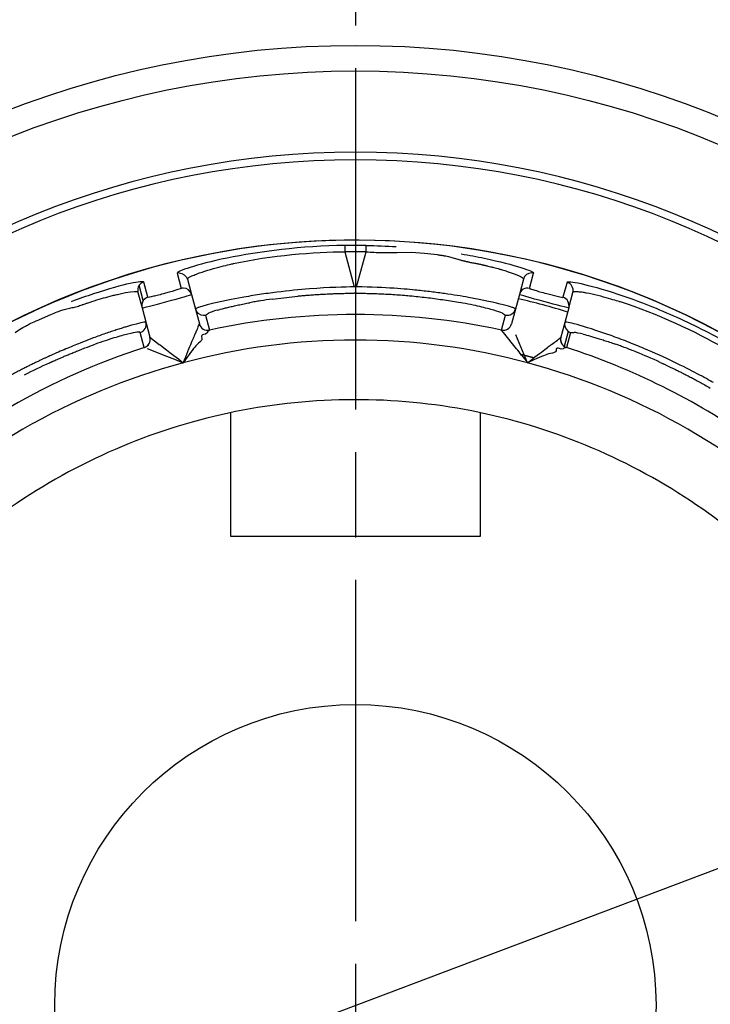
# Model space of a CAD drawing. Extents: x 0 to 283, y 0 to 196.
# Tile 24 of 30: x 228 to 232, y 115 to 121. Entities that reach past the tile are written whole.
import ezdxf

# ---------------------------------------------------------------- set-up
doc = ezdxf.new("R2010")
doc.units = 0
doc.linetypes.add('CENTER', pattern=[12, 8, -1, 2, -1])
doc.layers.get('0').update_dxf_attribs({"linetype": 'CONTINUOUS'})
doc.layers.get('DEFPOINTS').update_dxf_attribs({"linetype": 'CONTINUOUS'})
for name, color, linetype in [('CTR', 7, 'CENTER'), ('DIM', 7, 'CONTINUOUS'), ('TANGENT EDGES', 7, 'CONTINUOUS'), ('VISIBLE', 255, 'CONTINUOUS')]:
    doc.layers.add(name, color=color, linetype=linetype)
doc.styles.add('SANSSERIF', font='sanss___.ttf')
doc.dimstyles.new('ISO-25$3', dxfattribs={"dimtxt": 2.5, "dimasz": 2.5, "dimexe": 1.25, "dimexo": 1, "dimgap": 0.6, "dimtad": 1, "dimtih": 1, "dimtoh": 1, "dimdec": 1, "dimzin": 9, "dimdsep": 46, "dimtxsty": 'SANSSERIF', "dimcen": 0.75, "dimadec": 1, "dimazin": 0, "dimtfac": 1, "dimtdec": 1, "dimtofl": 0, "dimtmove": 0, "dimatfit": 3, "dimfxl": 1, "dimarcsym": 0})

# ---------------------------------------------------------------- blocks, each defined once
blk = doc.blocks.new('*D16')
at = {"layer": 'DEFPOINTS', "color": 0, "transparency": 16777216}
for p in [(235.1536, 117.099), (224.6281, 113.1271)]:
    blk.add_point(p, dxfattribs=at)
at = {"layer": 'DIM', "color": 0, "lineweight": -2, "transparency": 16777216}
for p, q in [((247.7634, 121.8576), (239.8316, 118.8643)), ((267.1527, 121.8576), (247.7634, 121.8576)), ((224.6281, 113.1271), (235.1536, 117.099)), ((219.9501, 111.3618), (215.2721, 109.5965))]:
    blk.add_line(p, q, dxfattribs=at)
at = {"layer": 'DIM', "color": 0, "transparency": 16777216}
for points in [[(239.5373, 119.644), (240.1258, 118.0847), (235.1536, 117.099)], [(219.6558, 112.1414), (220.2443, 110.5821), (224.6281, 113.1271)]]:
    blk.add_solid(points, dxfattribs=at)
at = {"layer": 'DIM', "color": 0, "transparency": 16777216, "insert": (258.0581, 125.6707), "char_height": 5, "attachment_point": 5, "style": 'SANSSERIF'}
blk.add_mtext('∅22.5', dxfattribs=at)

msp = doc.modelspace()

# ---------------------------------------------------------------- linework, layer by layer
msp.add_circle((229.8908, 115.1131), 1.7627)
at = {"layer": 'CTR', "ltscale": 0.25}
msp.add_line((229.8915, 126.6053), (229.8915, 103.6189), dxfattribs=at)
at = {"layer": 'TANGENT EDGES'}
for p, q in [((229.8909, 120.1119), (229.8909, 120.0674)), ((229.8292, 119.5656), (229.8286, 119.5285)), ((229.8286, 119.5285), (229.8838, 119.3227)), ((229.8979, 119.3227), (229.9531, 119.5285)), ((228.8459, 119.4037), (228.8694, 119.3139)), ((230.9123, 119.3139), (230.9358, 119.4037)), ((228.6473, 119.2424), (228.6233, 119.332)), ((228.6745, 119.2617), (228.6499, 119.3512)), ((229.8979, 119.3227), (229.8838, 119.3227)), ((231.1318, 119.3512), (231.1073, 119.2617)), ((229.0113, 119.1579), (229.0291, 119.1692)), ((229.0113, 119.1579), (229.0349, 119.0698)), ((230.7468, 119.0698), (230.7704, 119.1579)), ((230.7533, 119.169), (230.7704, 119.1579)), ((228.976, 119.1054), (228.976, 119.1057)), ((228.6862, 119.028), (228.6864, 119.0278)), ((229.0348, 119.0695), (229.0349, 119.0698)), ((231.1387, 119.0623), (231.1151, 118.9742)), ((231.1521, 119.0556), (231.1285, 118.9675)), ((231.1521, 119.0556), (231.1732, 119.0565))]:
    msp.add_line(p, q, dxfattribs=at)
for centre, radius, start, end in [((229.8909, 115.1119), 4.9555, 90, 176.23961), ((229.8909, 115.1119), 4.9555, 3.76039, 90), ((229.8909, 115.1119), 4.4848, 0, 145), ((230.9243, 119.355), 0.05, 90.03877, 164.94491), ((228.6643, 119.3033), 0.05, 145.0125, 194.94778), ((228.6883, 119.2137), 0.05, 106.0252, 145.00001), ((228.8819, 119.2612), 0.0542, 90.47015, 103.34421), ((228.8814, 119.2655), 0.05, 14.99997, 89.9999), ((229.8909, 115.1119), 4.1737, 89.90443, 90.09557), ((230.9003, 119.2655), 0.05, 76.025, 165), ((231.0935, 119.2137), 0.05, 345, 73.97476), ((228.6883, 119.2137), 0.05, 145.00001, 195), ((229.0007, 119.2067), 0.05, 195.01573, 269.96234), ((229.8909, 115.1119), 4.0491, 77.79493, 102.20506), ((230.781, 119.2067), 0.05, 257.7665, 344.99892), ((229.0243, 119.1186), 0.05, 195, 282.20352), ((229.0243, 119.1184), 0.05, 195, 282.18706), ((230.7574, 119.1186), 0.05, 257.76609, 344.99994), ((231.1674, 119.1032), 0.05, 165.01232, 234.97135), ((228.6379, 119.0151), 0.05, 287.78633, 15), ((228.6381, 119.0149), 0.05, 287.79493, 15), ((231.1436, 119.0149), 0.05, 165, 252.18706), ((231.1438, 119.0151), 0.05, 165, 235), ((229.8909, 115.1119), 3.8992, 90, 105), ((229.8909, 115.1119), 3.8992, 75, 90), ((231.1438, 119.0151), 0.05, 235, 252.21361), ((229.8909, 115.1119), 4.0491, 55, 72.20506), ((229.8909, 115.1119), 3.8992, 105, 135), ((229.8909, 115.1119), 3.8992, 45, 75)]:
    msp.add_arc(centre, radius, start, end, dxfattribs=at)
for centre, major_axis, ratio, start_param, end_param in [((229.952, 119.5156), (0.0011, 0.05), 0.015547, -1.308973, -0.033514), ((229.8909, 115.4582), (-4.2143, 0), 0.965926, -1.585559, -1.556034), ((229.912, 119.2022), (-0.8748, -0.0562), 0.11442, -0.808772, -0.758321), ((229.8248, 119.2406), (0.9381, -0.0907), 0.085481, 0.567883, 0.766747), ((231.9543, 118.6435), (-0.7858, 0.3889), 0.114498, -0.808968, -0.758541)]:
    msp.add_ellipse(centre, major_axis=major_axis, ratio=ratio, start_param=start_param, end_param=end_param, dxfattribs=at)
for points, knots in [([(229.8292, 119.5656), (229.5773, 119.5621), (229.3231, 119.5302), (228.9537, 119.453), (228.8446, 119.4139), (228.8459, 119.4037)], [-1, -1, -1, -1, -0.5, -0.5, 0, 0, 0, 0]), ([(228.9057, 119.368), (228.9055, 119.3688), (228.9054, 119.3701), (228.9085, 119.3735), (228.91, 119.3749), (228.9138, 119.3774), (228.9153, 119.3784), (228.9188, 119.3804), (228.9219, 119.3821), (228.9289, 119.3856), (228.9359, 119.3888), (228.949, 119.3942), (228.9561, 119.397), (228.9643, 119.4001), (228.97, 119.4022), (228.9709, 119.4026), (229.0176, 119.4191), (229.0667, 119.4327), (229.1233, 119.4472), (229.1395, 119.451), (229.1579, 119.4553), (229.1631, 119.4565), (229.1692, 119.4578), (229.1709, 119.4582), (229.1739, 119.4589), (229.1693, 119.4579), (229.3928, 119.5077), (229.655, 119.5287), (229.8286, 119.5285)], [0, 0, 0, 0, 0.0625, 0.0625, 0.09375, 0.09375, 0.109375, 0.109375, 0.125, 0.125, 0.1875, 0.1875, 0.21875, 0.234375, 0.234375, 0.25, 0.25, 0.375, 0.375, 0.4375, 0.4375, 0.46875, 0.46875, 0.484375, 0.484375, 0.5, 0.5, 1, 1, 1, 1]), ([(230.4982, 119.4831), (230.5009, 119.4823), (230.5037, 119.4815), (230.5066, 119.4807), (230.5095, 119.4799), (230.5124, 119.4791), (230.5155, 119.4783), (230.5185, 119.4775), (230.5216, 119.4767), (230.5248, 119.4759), (230.5263, 119.4755), (230.5279, 119.4751), (230.5296, 119.4747), (230.5312, 119.4743), (230.5328, 119.4739), (230.5345, 119.4736), (230.5361, 119.4732), (230.5378, 119.4728), (230.5395, 119.4724), (230.5411, 119.472), (230.5428, 119.4717), (230.5445, 119.4713), (230.5463, 119.4709), (230.548, 119.4705), (230.5497, 119.4702), (230.5515, 119.4698), (230.5532, 119.4694), (230.555, 119.4691), (230.5586, 119.4683), (230.5627, 119.4675), (230.5665, 119.4667), (230.5704, 119.4659), (230.5742, 119.4652), (230.5779, 119.4644), (230.5816, 119.4637), (230.5852, 119.4629), (230.5887, 119.4622), (230.5923, 119.4615), (230.5958, 119.4608), (230.5992, 119.4601), (230.606, 119.4587), (230.6125, 119.4573), (230.6188, 119.456), (230.6219, 119.4554), (230.6249, 119.4547), (230.6279, 119.4541), (230.6294, 119.4538), (230.6309, 119.4534), (230.6324, 119.4531), (230.6338, 119.4528), (230.6353, 119.4525), (230.6367, 119.4522), (230.6381, 119.4519), (230.6395, 119.4516), (230.6409, 119.4513), (230.6416, 119.4511), (230.6423, 119.451), (230.643, 119.4508), (230.6437, 119.4507), (230.6443, 119.4505), (230.645, 119.4504), (230.6464, 119.4501), (230.6477, 119.4498), (230.6491, 119.4495), (230.6504, 119.4492), (230.6517, 119.4489), (230.653, 119.4486), (230.6556, 119.448), (230.6581, 119.4474), (230.6606, 119.4469), (230.663, 119.4463), (230.6654, 119.4457), (230.6678, 119.4452), (230.6725, 119.444), (230.6784, 119.4425), (230.6843, 119.4411), (230.6902, 119.4396), (230.696, 119.4381), (230.7018, 119.4365), (230.7075, 119.435), (230.7132, 119.4335), (230.7187, 119.432), (230.7243, 119.4305), (230.7298, 119.4289), (230.7352, 119.4274), (230.7379, 119.4266), (230.7406, 119.4259), (230.7432, 119.4251), (230.7459, 119.4243), (230.7485, 119.4236), (230.7511, 119.4228), (230.7563, 119.4213), (230.7613, 119.4197), (230.7663, 119.4182), (230.7713, 119.4167), (230.7758, 119.4152), (230.7799, 119.4139), (230.784, 119.4126), (230.788, 119.4112), (230.7921, 119.4099), (230.7961, 119.4085), (230.8001, 119.4071), (230.804, 119.4057), (230.8119, 119.4029), (230.8195, 119.4), (230.8267, 119.3972), (230.8303, 119.3958), (230.8338, 119.3944), (230.8372, 119.393), (230.8405, 119.3916), (230.8438, 119.3902), (230.8468, 119.3888), (230.8529, 119.3861), (230.8583, 119.3834), (230.8628, 119.3809), (230.8717, 119.3759), (230.8769, 119.3714), (230.876, 119.368)], [0.4375, 0.4375, 0.4375, 0.4375, 0.4475446, 0.4475446, 0.4475446, 0.4575893, 0.4575893, 0.4575893, 0.4676339, 0.4676339, 0.4676339, 0.4726562, 0.4726562, 0.4726562, 0.4776786, 0.4776786, 0.4776786, 0.4827009, 0.4827009, 0.4827009, 0.4877232, 0.4877232, 0.4877232, 0.4927455, 0.4927455, 0.4927455, 0.4977679, 0.4977679, 0.4977679, 0.5078125, 0.5078125, 0.5078125, 0.5178571, 0.5178571, 0.5178571, 0.5279018, 0.5279018, 0.5279018, 0.5379464, 0.5379464, 0.5379464, 0.5580357, 0.5580357, 0.5580357, 0.5680804, 0.5680804, 0.5680804, 0.5731027, 0.5731027, 0.5731027, 0.578125, 0.578125, 0.578125, 0.5831473, 0.5831473, 0.5831473, 0.5856585, 0.5856585, 0.5856585, 0.5881696, 0.5881696, 0.5881696, 0.593192, 0.593192, 0.593192, 0.5982143, 0.5982143, 0.5982143, 0.6082589, 0.6082589, 0.6082589, 0.6183036, 0.6183036, 0.6183036, 0.6383929, 0.6383929, 0.6383929, 0.6584821, 0.6584821, 0.6584821, 0.6785714, 0.6785714, 0.6785714, 0.6986607, 0.6986607, 0.6986607, 0.7087054, 0.7087054, 0.7087054, 0.71875, 0.71875, 0.71875, 0.7388393, 0.7388393, 0.7388393, 0.7589286, 0.7589286, 0.7589286, 0.7790179, 0.7790179, 0.7790179, 0.7991071, 0.7991071, 0.7991071, 0.8392857, 0.8392857, 0.8392857, 0.859375, 0.859375, 0.859375, 0.8794643, 0.8794643, 0.8794643, 0.9196429, 0.9196429, 0.9196429, 0.9999907, 0.9999907, 0.9999907, 0.9999907]), ([(229.8838, 119.3227), (229.8288, 119.3223), (229.7382, 119.3201), (229.5625, 119.3063), (229.4976, 119.3), (229.3963, 119.2874), (229.3619, 119.2828), (229.3107, 119.2751), (229.2937, 119.2724), (229.2599, 119.2668), (229.2381, 119.263), (229.0463, 119.2282), (228.9511, 119.1986), (228.9524, 119.1938)], [0, 0, 0, 0, 0.25, 0.25, 0.375, 0.375, 0.4375, 0.4375, 0.46875, 0.46875, 0.5, 0.5, 1, 1, 1, 1]), ([(230.8293, 119.1938), (230.8294, 119.1942), (230.8293, 119.1947), (230.8261, 119.1966), (230.8244, 119.1974), (230.8205, 119.1989), (230.819, 119.1995), (230.8154, 119.2008), (230.8122, 119.2019), (230.7999, 119.2059), (230.7802, 119.2117), (230.711, 119.2297), (230.6402, 119.2456), (230.512, 119.2686), (230.4647, 119.2762), (230.3885, 119.2869), (230.3491, 119.2921), (230.3079, 119.2969), (230.2801, 119.3001), (230.2598, 119.3022), (230.1879, 119.3096), (230.0723, 119.3211), (229.8979, 119.3227)], [0, 0, 0, 0, 0.0625, 0.0625, 0.09375, 0.09375, 0.109375, 0.109375, 0.125, 0.125, 0.25, 0.25, 0.5, 0.5, 0.625, 0.625, 0.6875, 0.71875, 0.71875, 0.75, 0.75, 1, 1, 1, 1]), ([(228.2307, 119.2012), (228.2397, 119.2033), (228.2492, 119.2058), (228.2639, 119.2101), (228.2689, 119.2116), (228.2791, 119.2147), (228.2888, 119.2179), (228.291, 119.2186), (228.2966, 119.2206), (228.3111, 119.2256), (228.3169, 119.2276), (228.3303, 119.2321), (228.342, 119.236), (228.3634, 119.243), (228.3847, 119.2495), (228.4184, 119.2593), (228.4357, 119.2641), (228.4615, 119.2708), (228.4701, 119.2729), (228.4828, 119.276), (228.487, 119.277), (228.4954, 119.2789), (228.496, 119.2791), (228.6264, 119.3078), (228.6154, 119.2926), (228.6159, 119.2904)], [0.4375, 0.4375, 0.4375, 0.4375, 0.46875, 0.46875, 0.484375, 0.484375, 0.5, 0.5, 0.53125, 0.53125, 0.546875, 0.546875, 0.5625, 0.5625, 0.625, 0.625, 0.6875, 0.6875, 0.71875, 0.71875, 0.734375, 0.734375, 0.75, 0.75, 0.9999558, 0.9999558, 0.9999558, 0.9999558]), ([(232.0453, 118.9679), (231.895, 119.0549), (231.6575, 119.1678), (231.439, 119.2364), (231.4435, 119.235), (231.4406, 119.2359), (231.4388, 119.2364), (231.4328, 119.2383), (231.4278, 119.2399), (231.4098, 119.2453), (231.3938, 119.2501), (231.3376, 119.2659), (231.2882, 119.2787), (231.2395, 119.2877), (231.2386, 119.2878), (231.2326, 119.2889), (231.2239, 119.2903), (231.2163, 119.2914), (231.2023, 119.2933), (231.1946, 119.294), (231.1868, 119.2944), (231.1833, 119.2946), (231.1792, 119.2946), (231.1775, 119.2945), (231.1729, 119.2942), (231.1709, 119.2938), (231.1666, 119.2924), (231.166, 119.2912), (231.1658, 119.2904)], [-1, -1, -1, -1, -0.5, -0.5, -0.484375, -0.484375, -0.46875, -0.46875, -0.4375, -0.4375, -0.375, -0.375, -0.25, -0.25, -0.234375, -0.234375, -0.21875, -0.1875, -0.1875, -0.125, -0.125, -0.109375, -0.109375, -0.09375, -0.09375, -0.0625, -0.0625, 0, 0, 0, 0]), ([(229.0806, 119.1864), (229.0931, 119.1901), (229.1074, 119.1939), (229.1232, 119.198), (229.1311, 119.2), (229.1395, 119.202), (229.1482, 119.2041), (229.157, 119.2062), (229.1661, 119.2083), (229.1757, 119.2105), (229.1805, 119.2115), (229.1853, 119.2126), (229.1903, 119.2137), (229.1953, 119.2148), (229.2004, 119.2159), (229.2056, 119.217), (229.2107, 119.2181), (229.216, 119.2192), (229.2214, 119.2203), (229.2268, 119.2214), (229.2322, 119.2225), (229.2378, 119.2236), (229.249, 119.2259), (229.2605, 119.2281), (229.2724, 119.2303)], [0.25, 0.25, 0.25, 0.25, 0.3214286, 0.3214286, 0.3214286, 0.3571429, 0.3571429, 0.3571429, 0.3928571, 0.3928571, 0.3928571, 0.4107143, 0.4107143, 0.4107143, 0.4285714, 0.4285714, 0.4285714, 0.4464286, 0.4464286, 0.4464286, 0.4642857, 0.4642857, 0.4642857, 0.5, 0.5, 0.5, 0.5]), ([(231.9901, 118.7621), (231.9423, 118.7892), (231.8628, 118.8326), (231.7037, 118.9086), (231.6443, 118.9355), (231.5503, 118.9753), (231.5182, 118.9884), (231.47, 119.0074), (231.4539, 119.0136), (231.4219, 119.0256), (231.4011, 119.0332), (231.2176, 119.099), (231.1204, 119.121), (231.1191, 119.1161)], [0, 0, 0, 0, 0.25, 0.25, 0.375, 0.375, 0.4375, 0.4375, 0.46875, 0.46875, 0.5, 0.5, 1, 1, 1, 1]), ([(231.2265, 119.0457), (231.2392, 119.0425), (231.2534, 119.0388), (231.2692, 119.0343), (231.2771, 119.0321), (231.2853, 119.0297), (231.2939, 119.0271), (231.3025, 119.0246), (231.3115, 119.0218), (231.3209, 119.0189), (231.3256, 119.0174), (231.3303, 119.0159), (231.3352, 119.0144), (231.34, 119.0128), (231.345, 119.0113), (231.35, 119.0096), (231.3551, 119.008), (231.3602, 119.0063), (231.3654, 119.0046), (231.3706, 119.0028), (231.3759, 119.0011), (231.3813, 118.9992), (231.3921, 118.9956), (231.4032, 118.9917), (231.4146, 118.9877)], [-0.75, -0.75, -0.75, -0.75, -0.6785714, -0.6785714, -0.6785714, -0.6428571, -0.6428571, -0.6428571, -0.6071429, -0.6071429, -0.6071429, -0.5892857, -0.5892857, -0.5892857, -0.5714286, -0.5714286, -0.5714286, -0.5535714, -0.5535714, -0.5535714, -0.5357143, -0.5357143, -0.5357143, -0.5, -0.5, -0.5, -0.5])]:
    msp.add_open_spline(points, degree=3, knots=knots, dxfattribs=at)
for points in [[(230.6459, 119.491), (230.7395, 119.4714), (230.812, 119.4522), (230.8612, 119.4366)], [(230.8612, 119.4366), (230.9107, 119.4209), (230.9364, 119.4089), (230.9358, 119.4037)], [(228.8574, 119.405), (228.8792, 119.405), (228.9001, 119.3891), (228.9057, 119.368)], [(231.1658, 119.2904), (231.1724, 119.3152), (231.1564, 119.3438), (231.1318, 119.3512)]]:
    msp.add_open_spline(points, degree=3, dxfattribs=at)
at = {"layer": 'VISIBLE'}
for p, q in [((230.1357, 119.525), (230.219, 119.5264)), ((230.219, 119.5264), (230.2965, 119.5198)), ((230.4376, 119.5006), (230.4982, 119.4831)), ((228.9057, 119.368), (228.9297, 119.2784)), ((230.876, 119.368), (230.852, 119.2784)), ((230.876, 119.368), (230.876, 119.368)), ((228.6159, 119.2904), (228.6159, 119.2904)), ((228.6159, 119.2904), (228.64, 119.2008)), ((228.8695, 119.3139), (228.8441, 119.3047)), ((228.9297, 119.2784), (228.976, 119.1057)), ((229.4031, 119.2515), (229.5538, 119.2692)), ((230.852, 119.2784), (230.8057, 119.1057)), ((231.0127, 119.2833), (231.0808, 119.2664)), ((231.0808, 119.2664), (231.1073, 119.2616)), ((231.1418, 119.2008), (231.1658, 119.2904)), ((228.64, 119.2008), (228.6862, 119.028)), ((231.1418, 119.2008), (231.0955, 119.028)), ((228.0382, 119.1321), (228.1056, 119.1612)), ((230.8057, 119.1054), (230.8057, 119.1057)), ((228.6532, 118.9675), (228.6296, 119.0556)), ((228.6864, 119.0278), (228.7412, 118.9861)), ((228.9884, 119.0299), (228.9912, 119.0225)), ((229.0122, 119.0467), (229.0014, 119.0437)), ((229.0213, 119.0531), (229.0122, 119.0467)), ((229.0228, 119.0562), (229.0213, 119.0531)), ((229.0246, 119.059), (229.0228, 119.0562)), ((229.0348, 119.0695), (229.0246, 119.059)), ((230.7469, 119.0695), (230.7468, 119.0698)), ((230.7586, 119.0552), (230.7469, 119.0695)), ((230.8351, 118.9606), (230.7586, 119.0552)), ((230.9, 118.8783), (230.8323, 119.0419)), ((231.0953, 119.0278), (231.0955, 119.028)), ((228.9912, 119.0225), (228.991, 119.0152)), ((228.6532, 118.9675), (228.6534, 118.9673)), ((228.6706, 118.9613), (228.7842, 118.9168)), ((228.7842, 118.9168), (228.8293, 118.8991)), ((228.9162, 118.9268), (228.9049, 118.9112)), ((231.067, 118.9485), (231.0632, 118.9421)), ((231.0684, 118.9562), (231.067, 118.9485)), ((231.0973, 118.9588), (231.0865, 118.9617)), ((231.1084, 118.9598), (231.0973, 118.9588)), ((231.1112, 118.9618), (231.1084, 118.9598)), ((231.1142, 118.9633), (231.1112, 118.9618)), ((231.1283, 118.9673), (231.1142, 118.9633)), ((231.1283, 118.9673), (231.1285, 118.9675)), ((228.8293, 118.8991), (228.8817, 118.8783)), ((228.9049, 118.9112), (228.8817, 118.8783)), ((230.9366, 118.8952), (230.9, 118.8783)), ((230.9542, 118.9031), (230.9366, 118.8952)), ((229.1584, 118.5855), (229.1584, 117.8619)), ((230.6234, 117.8619), (230.6234, 118.5855)), ((229.1584, 117.8619), (230.6234, 117.8619))]:
    msp.add_line(p, q, dxfattribs=at)
for radius in [5.625, 5.475]:
    msp.add_circle((229.8908, 115.1131), radius, dxfattribs=at)
for centre, radius, start, end in [((229.8909, 115.1119), 5, 90, 176.27315), ((229.8909, 115.1119), 5, 3.72685, 90), ((229.8909, 115.1119), 4.485, 0, 180), ((229.8908, 115.1025), 4.4635, 89.19899, 90.79036), ((228.8575, 119.3568), 0.0483, 90.02941, 103.87515), ((230.9243, 119.3556), 0.0495, 76.48491, 89.99064), ((228.6642, 119.3034), 0.0499, 106.59558, 145.03327), ((230.9243, 119.355), 0.05, 164.94491, 164.9849), ((228.6643, 119.3033), 0.05, 194.94778, 194.98772), ((229.8909, 115.1119), 4.25, 72.97737, 77.02262), ((229.0007, 119.2065), 0.0498, 270.05967, 282.2873), ((228.6143, 119.1032), 0.05, 287.7465, 14.99815), ((230.7575, 119.1184), 0.05, 257.79494, 345), ((231.1671, 119.1026), 0.0493, 234.92423, 252.40939), ((229.8909, 115.1119), 4.0491, 107.79493, 132.20506), ((229.8902, 115.1204), 3.5415, 88.73641, 100.01359), ((229.8919, 115.1204), 3.5415, 77.48641, 88.76359), ((229.8885, 115.1202), 3.5415, 99.98641, 111.26359), ((229.8935, 115.12), 3.5415, 66.23641, 77.51359), ((229.887, 115.1195), 3.5415, 111.23641, 122.51359), ((229.8909, 115.1119), 3.55, 43.75, 66.25), ((229.8856, 115.1186), 3.5415, 122.48641, 133.76359)]:
    msp.add_arc(centre, radius, start, end, dxfattribs=at)
for centre, major_axis, ratio, start_param, end_param in [((229.9635, 119.9374), (1.0245, -0.0769), 0.397758, -1.551128, -1.45955), ((229.9868, 120.154), (0.9561, -0.0993), 0.650999, -1.440633, -1.347314), ((229.9369, 119.5917), (0.9597, -0.1195), 0.030048, -1.18294, -1.098821), ((229.8851, 119.1906), (-0.836, -0.0444), 0.125738, -0.859897, -0.807891), ((229.8843, 119.182), (-0.8348, -0.0387), 0.133691, -0.962647, -0.859446), ((229.8233, 119.2857), (0.9411, -0.1288), 0.059221, 0.374107, 0.569792), ((230.0041, 119.3346), (-0.9919, -0.1768), 0.043377, -0.381429, -0.19284), ((229.7683, 119.3371), (1.0016, -0.1795), 0.043108, 0.19027, 0.377794), ((227.6452, 118.7682), (1.0178, 0.3476), 0.025088, 0.193013, 0.377664), ((227.6652, 118.7817), (0.9975, 0.3344), 0.022988, -0.000811, 0.194091), ((227.7433, 118.6928), (0.8819, 0.3591), 0.058779, 0.371684, 0.567779), ((227.6747, 118.7104), (0.9545, 0.3447), 0.043182, 0.187689, 0.375487), ((227.6085, 118.7359), (1.0211, 0.3197), 0.035378, 0.001485, 0.187021), ((232.0994, 118.7125), (-0.9466, 0.3425), 0.043389, -0.381732, -0.192908), ((227.7717, 118.6557), (0.8544, 0.3891), 0.085523, 0.565198, 0.765422), ((231.9252, 118.647), (-0.7462, 0.3795), 0.125762, -0.860083, -0.808097), ((230.8803, 118.8711), (-0.2197, 0.2846), 0.054609, -1.431124, -1.293211), ((230.9229, 118.8969), (0.2511, -0.3155), 0.073145, -1.710397, -1.570054), ((231.9202, 118.64), (-0.7423, 0.3839), 0.133705, -0.962803, -0.859634), ((231.9107, 118.6117), (-0.7412, 0.4017), 0.161988, -1.16458, -0.958963), ((227.8904, 118.5741), (0.7504, 0.4234), 0.20425, 1.182049, 1.378483)]:
    msp.add_ellipse(centre, major_axis=major_axis, ratio=ratio, start_param=start_param, end_param=end_param, dxfattribs=at)
for points in [[(229.9532, 119.5656), (230.013, 119.5647), (230.0723, 119.5624), (230.1303, 119.5588)], [(230.5102, 119.5163), (230.5581, 119.5084), (230.6035, 119.4999), (230.6459, 119.491)], [(228.6499, 119.3512), (228.6458, 119.3607), (228.5377, 119.3417), (228.3552, 119.2819)], [(231.1318, 119.3512), (231.1338, 119.3559), (231.1629, 119.3532), (231.2138, 119.342)], [(231.2138, 119.342), (231.2652, 119.3306), (231.3389, 119.3107), (231.4291, 119.281)], [(228.3552, 119.2819), (228.314, 119.2684), (228.2704, 119.253), (228.2251, 119.2359)], [(228.7066, 119.2677), (228.6879, 119.2633), (228.6752, 119.2608), (228.6745, 119.2617)], [(230.9123, 119.3139), (230.9125, 119.3128), (230.9248, 119.3086), (230.9431, 119.303)], [(231.4291, 119.281), (231.5197, 119.2512), (231.6249, 119.2111), (231.7351, 119.1628)], [(228.1701, 119.186), (228.1852, 119.1905), (228.2128, 119.1969), (228.2307, 119.2012)], [(228.1056, 119.1612), (228.1305, 119.1716), (228.1555, 119.1816), (228.1701, 119.186)], [(231.7351, 119.1628), (231.8429, 119.1155), (231.9556, 119.0605), (232.0643, 118.9997)], [(227.8961, 119.0564), (227.9357, 119.0815), (227.9525, 119.091), (227.9677, 119.0991)], [(229.0014, 119.0437), (228.9926, 119.0412), (228.9847, 119.0378), (228.9884, 119.0299)], [(228.7412, 118.9861), (228.749, 118.9803), (228.8008, 118.9417), (228.8817, 118.8783)], [(228.9488, 118.9695), (228.9412, 118.9604), (228.9266, 118.9415), (228.9162, 118.9268)], [(228.98, 119.0009), (228.9668, 118.9894), (228.9564, 118.9786), (228.9488, 118.9695)], [(228.991, 119.0152), (228.9898, 119.0109), (228.9863, 119.0065), (228.98, 119.0009)], [(231.0038, 118.9237), (230.9927, 118.9196), (230.9706, 118.9106), (230.9542, 118.9031)], [(231.0465, 118.9353), (231.0294, 118.9319), (231.015, 118.9278), (231.0038, 118.9237)], [(231.0632, 118.9421), (231.06, 118.9391), (231.0548, 118.937), (231.0465, 118.9353)], [(231.0865, 118.9617), (231.0776, 118.9639), (231.069, 118.9649), (231.0684, 118.9562)]]:
    msp.add_open_spline(points, degree=3, dxfattribs=at)
for points, knots in [([(230.37, 119.5117), (230.3777, 119.5108), (230.385, 119.5099), (230.392, 119.5089), (230.3954, 119.5084), (230.3988, 119.5079), (230.4021, 119.5074), (230.4054, 119.5069), (230.4086, 119.5064), (230.4118, 119.5058), (230.4149, 119.5053), (230.4179, 119.5047), (230.4209, 119.5042), (230.4268, 119.503), (230.4324, 119.5018), (230.4376, 119.5006)], [0.3125, 0.3125, 0.3125, 0.3125, 0.33035714, 0.33035714, 0.33035714, 0.33928571, 0.33928571, 0.33928571, 0.34821429, 0.34821429, 0.34821429, 0.35714286, 0.35714286, 0.35714286, 0.375, 0.375, 0.375, 0.375]), ([(228.64, 119.2008), (228.6404, 119.199), (228.7096, 119.2166), (228.8613, 119.2573), (228.9302, 119.2767), (228.9297, 119.2784)], [0, 0, 0, 0, 0.5, 0.5, 1, 1, 1, 1]), ([(228.7767, 119.2854), (228.7443, 119.2766), (228.7252, 119.272), (228.7066, 119.2677), (228.7066, 119.2677), (228.7066, 119.2677)], [-0.5000049, -0.5000049, -0.5000049, -0.5000049, -0.25, -0.25, -0.2499715, -0.2499715, -0.2499715, -0.2499715]), ([(228.8441, 119.3047), (228.8441, 119.3047), (228.8441, 119.3047), (228.8297, 119.3003), (228.8091, 119.2941), (228.7767, 119.2854)], [-0.7500263, -0.7500263, -0.7500263, -0.7500263, -0.75, -0.75, -0.5000049, -0.5000049, -0.5000049, -0.5000049]), ([(229.5538, 119.2692), (229.5556, 119.2694), (229.5574, 119.2696), (229.5593, 119.2697), (229.5622, 119.27), (229.5653, 119.2703), (229.5685, 119.2706), (229.5717, 119.2709), (229.575, 119.2712), (229.5786, 119.2715), (229.5821, 119.2718), (229.5858, 119.2721), (229.5897, 119.2725), (229.5936, 119.2728), (229.5976, 119.2731), (229.6018, 119.2735), (229.606, 119.2738), (229.6104, 119.2742), (229.6149, 119.2746), (229.6195, 119.2749), (229.6242, 119.2753), (229.6291, 119.2757), (229.634, 119.276), (229.6391, 119.2764), (229.6443, 119.2768), (229.6496, 119.2771), (229.655, 119.2775), (229.6606, 119.2779), (229.6718, 119.2786), (229.6837, 119.2794), (229.6964, 119.2801), (229.7091, 119.2808), (229.7224, 119.2815), (229.7366, 119.2821), (229.7436, 119.2825), (229.7509, 119.2828), (229.7583, 119.2831), (229.7658, 119.2833), (229.7734, 119.2836), (229.7812, 119.2839), (229.789, 119.2841), (229.797, 119.2844), (229.8052, 119.2846), (229.8134, 119.2848), (229.8218, 119.285), (229.8303, 119.2851), (229.8474, 119.2854), (229.8653, 119.2856), (229.8839, 119.2856)], [0.75, 0.75, 0.75, 0.75, 0.7589286, 0.7589286, 0.7589286, 0.7723214, 0.7723214, 0.7723214, 0.7857143, 0.7857143, 0.7857143, 0.7991071, 0.7991071, 0.7991071, 0.8125, 0.8125, 0.8125, 0.8258929, 0.8258929, 0.8258929, 0.8392857, 0.8392857, 0.8392857, 0.8526786, 0.8526786, 0.8526786, 0.8660714, 0.8660714, 0.8660714, 0.8928571, 0.8928571, 0.8928571, 0.9196429, 0.9196429, 0.9196429, 0.9330357, 0.9330357, 0.9330357, 0.9464286, 0.9464286, 0.9464286, 0.9598214, 0.9598214, 0.9598214, 0.9732143, 0.9732143, 0.9732143, 1, 1, 1, 1]), ([(229.8978, 119.2856), (229.9089, 119.2856), (229.9203, 119.2855), (229.9321, 119.2854), (229.9439, 119.2853), (229.956, 119.2851), (229.9685, 119.2848), (229.981, 119.2845), (229.9938, 119.2841), (230.0069, 119.2837), (230.02, 119.2832), (230.0335, 119.2827), (230.0472, 119.2821), (230.061, 119.2814), (230.075, 119.2807), (230.0893, 119.2799), (230.1036, 119.2791), (230.1182, 119.2781), (230.133, 119.2771), (230.1478, 119.2761), (230.1628, 119.2749), (230.178, 119.2737), (230.1913, 119.2726), (230.2047, 119.2714), (230.2182, 119.2701)], [0, 0, 0, 0, 0.0357143, 0.0357143, 0.0357143, 0.0714286, 0.0714286, 0.0714286, 0.1071429, 0.1071429, 0.1071429, 0.1428571, 0.1428571, 0.1428571, 0.1785714, 0.1785714, 0.1785714, 0.2142857, 0.2142857, 0.2142857, 0.25, 0.25, 0.25, 0.2811051, 0.2811051, 0.2811051, 0.2811051]), ([(230.2182, 119.2701), (230.2202, 119.2699), (230.2222, 119.2698), (230.2242, 119.2696), (230.2397, 119.2681), (230.2554, 119.2665), (230.2712, 119.2648), (230.287, 119.2631), (230.3028, 119.2612), (230.3187, 119.2593), (230.3346, 119.2574), (230.3505, 119.2553), (230.3664, 119.2532), (230.3823, 119.251), (230.3981, 119.2487), (230.4138, 119.2463), (230.4295, 119.244), (230.4451, 119.2415), (230.4605, 119.2389), (230.4758, 119.2364), (230.491, 119.2337), (230.5058, 119.2309)], [0.2811051, 0.2811051, 0.2811051, 0.2811051, 0.2857143, 0.2857143, 0.2857143, 0.3214286, 0.3214286, 0.3214286, 0.3571429, 0.3571429, 0.3571429, 0.3928571, 0.3928571, 0.3928571, 0.4285714, 0.4285714, 0.4285714, 0.4642857, 0.4642857, 0.4642857, 0.5, 0.5, 0.5, 0.5]), ([(231.1418, 119.2008), (231.1413, 119.199), (231.0719, 119.2167), (230.9202, 119.2574), (230.8515, 119.2767), (230.852, 119.2784)], [-1, -1, -1, -1, -0.5, -0.5, 0, 0, 0, 0]), ([(230.9431, 119.303), (230.9431, 119.303), (230.9431, 119.303), (230.9614, 119.2975), (230.9803, 119.2919), (231.0127, 119.2833)], [0.2499715, 0.2499715, 0.2499715, 0.2499715, 0.25, 0.25, 0.5000049, 0.5000049, 0.5000049, 0.5000049]), ([(227.9677, 119.0991), (227.9754, 119.1031), (227.9851, 119.1079), (228.0086, 119.119), (228.0318, 119.1293), (228.0382, 119.1321)], [0.18750003, 0.18750003, 0.18750003, 0.18750003, 0.21875, 0.21875, 0.25000002, 0.25000002, 0.25000002, 0.25000002]), ([(228.588, 119.1008), (228.5748, 119.0971), (228.5599, 119.0928), (228.5434, 119.0878), (228.5351, 119.0853), (228.5265, 119.0826), (228.5174, 119.0798), (228.5083, 119.0769), (228.4989, 119.0739), (228.489, 119.0707), (228.4792, 119.0674), (228.4689, 119.064), (228.4583, 119.0605), (228.4477, 119.0569), (228.4367, 119.0531), (228.4253, 119.0491), (228.414, 119.0452), (228.4022, 119.041), (228.3901, 119.0366)], [0.25, 0.25, 0.25, 0.25, 0.3214286, 0.3214286, 0.3214286, 0.3571429, 0.3571429, 0.3571429, 0.3928571, 0.3928571, 0.3928571, 0.4285714, 0.4285714, 0.4285714, 0.4642857, 0.4642857, 0.4642857, 0.5, 0.5, 0.5, 0.5]), ([(228.8817, 118.8783), (228.9008, 118.926), (228.9188, 118.9691), (228.9359, 119.01), (228.9402, 119.0203), (228.9449, 119.0314), (228.9461, 119.0344), (228.9481, 119.0391), (228.9462, 119.0347), (228.9618, 119.0706), (228.9655, 119.0785), (228.9731, 119.0983), (228.9755, 119.1044), (228.976, 119.1054)], [0, 0, 0, 0, 0.25, 0.25, 0.375, 0.375, 0.4375, 0.4375, 0.5, 0.5, 0.75, 0.75, 1, 1, 1, 1]), ([(228.3901, 119.0366), (228.3784, 119.0324), (228.3664, 119.028), (228.354, 119.0234), (228.3479, 119.0211), (228.3416, 119.0187), (228.3353, 119.0163), (228.329, 119.0139), (228.3226, 119.0115), (228.3162, 119.009), (228.3097, 119.0065), (228.3032, 119.0039), (228.2966, 119.0013), (228.29, 118.9987), (228.2833, 118.9961), (228.2766, 118.9934), (228.2632, 118.9881), (228.2495, 118.9825), (228.2356, 118.9768), (228.2217, 118.9711), (228.2075, 118.9652), (228.1932, 118.9592), (228.1646, 118.9471), (228.1352, 118.9343), (228.1052, 118.9209)], [0.5, 0.5, 0.5, 0.5, 0.5357143, 0.5357143, 0.5357143, 0.5535714, 0.5535714, 0.5535714, 0.5714286, 0.5714286, 0.5714286, 0.5892857, 0.5892857, 0.5892857, 0.6071429, 0.6071429, 0.6071429, 0.6428571, 0.6428571, 0.6428571, 0.6785714, 0.6785714, 0.6785714, 0.75, 0.75, 0.75, 0.75]), ([(230.9, 118.8783), (230.9405, 118.91), (230.9776, 118.9384), (231.0129, 118.9652), (231.0217, 118.972), (231.0314, 118.9793), (231.034, 118.9812), (231.038, 118.9843), (231.0342, 118.9815), (231.0657, 119.0047), (231.0728, 119.0098), (231.0893, 119.023), (231.0944, 119.0271), (231.0953, 119.0278)], [0, 0, 0, 0, 0.25, 0.25, 0.375, 0.375, 0.4375, 0.4375, 0.5, 0.5, 0.75, 0.75, 1, 1, 1, 1]), ([(228.0948, 118.8764), (228.0951, 118.8765), (228.0954, 118.8767), (228.0957, 118.8768), (228.096, 118.877), (228.0964, 118.8771), (228.0967, 118.8773), (228.0971, 118.8775), (228.0975, 118.8777), (228.098, 118.8779), (228.0984, 118.8781), (228.0989, 118.8783), (228.0994, 118.8785), (228.0998, 118.8787), (228.1004, 118.879), (228.1009, 118.8792), (228.1014, 118.8795), (228.102, 118.8797), (228.1026, 118.88), (228.1038, 118.8805), (228.1051, 118.8811), (228.1065, 118.8817), (228.1079, 118.8824), (228.1094, 118.8831), (228.111, 118.8838), (228.1126, 118.8845), (228.1143, 118.8853), (228.1161, 118.8861), (228.1179, 118.8869), (228.1198, 118.8878), (228.1219, 118.8887), (228.1239, 118.8896), (228.126, 118.8906), (228.1282, 118.8916), (228.1327, 118.8935), (228.1375, 118.8957), (228.1428, 118.898), (228.1454, 118.8992), (228.1481, 118.9004), (228.151, 118.9016), (228.1538, 118.9029), (228.1567, 118.9041), (228.1597, 118.9055), (228.1658, 118.9081), (228.1722, 118.9109), (228.1789, 118.9138), (228.1857, 118.9167), (228.1929, 118.9197), (228.2004, 118.9229), (228.2078, 118.926), (228.2157, 118.9293), (228.2238, 118.9326), (228.232, 118.936), (228.2404, 118.9395), (228.2492, 118.943), (228.2579, 118.9465), (228.2669, 118.9501), (228.2762, 118.9537), (228.2855, 118.9574), (228.295, 118.9611), (228.3047, 118.9648), (228.3241, 118.9722), (228.3443, 118.9796), (228.3648, 118.9869)], [0.25, 0.25, 0.25, 0.25, 0.2544643, 0.2544643, 0.2544643, 0.2589286, 0.2589286, 0.2589286, 0.2633929, 0.2633929, 0.2633929, 0.2678571, 0.2678571, 0.2678571, 0.2723214, 0.2723214, 0.2723214, 0.2767857, 0.2767857, 0.2767857, 0.2857143, 0.2857143, 0.2857143, 0.2946429, 0.2946429, 0.2946429, 0.3035714, 0.3035714, 0.3035714, 0.3125, 0.3125, 0.3125, 0.3214286, 0.3214286, 0.3214286, 0.3392857, 0.3392857, 0.3392857, 0.3482143, 0.3482143, 0.3482143, 0.3571429, 0.3571429, 0.3571429, 0.375, 0.375, 0.375, 0.3928571, 0.3928571, 0.3928571, 0.4107143, 0.4107143, 0.4107143, 0.4285714, 0.4285714, 0.4285714, 0.4464286, 0.4464286, 0.4464286, 0.4642857, 0.4642857, 0.4642857, 0.5, 0.5, 0.5, 0.5]), ([(228.1052, 118.9209), (228.1015, 118.9193), (228.0976, 118.9175), (228.0934, 118.9156), (228.0913, 118.9146), (228.0891, 118.9137), (228.0869, 118.9127), (228.0847, 118.9116), (228.0824, 118.9106), (228.08, 118.9095), (228.0753, 118.9073), (228.0703, 118.905), (228.065, 118.9026), (228.0598, 118.9001), (228.0542, 118.8975), (228.0484, 118.8948), (228.0426, 118.8921), (228.0365, 118.8892), (228.0301, 118.8861), (228.0238, 118.8831), (228.0171, 118.8799), (228.0102, 118.8766), (228.0033, 118.8732), (227.9961, 118.8697), (227.9886, 118.866), (227.9811, 118.8623), (227.9734, 118.8585), (227.9653, 118.8545), (227.9573, 118.8505), (227.949, 118.8463), (227.9404, 118.8419), (227.9318, 118.8375), (227.9229, 118.833), (227.9138, 118.8283), (227.9047, 118.8235), (227.8953, 118.8186), (227.8856, 118.8135), (227.8759, 118.8084), (227.866, 118.8031), (227.8558, 118.7976), (227.8354, 118.7865), (227.814, 118.7747), (227.7916, 118.7621)], [0.75, 0.75, 0.75, 0.75, 0.7678571, 0.7678571, 0.7678571, 0.7767857, 0.7767857, 0.7767857, 0.7857143, 0.7857143, 0.7857143, 0.8035714, 0.8035714, 0.8035714, 0.8214286, 0.8214286, 0.8214286, 0.8392857, 0.8392857, 0.8392857, 0.8571429, 0.8571429, 0.8571429, 0.875, 0.875, 0.875, 0.8928571, 0.8928571, 0.8928571, 0.9107143, 0.9107143, 0.9107143, 0.9285714, 0.9285714, 0.9285714, 0.9464286, 0.9464286, 0.9464286, 0.9642857, 0.9642857, 0.9642857, 1, 1, 1, 1]), ([(231.6777, 118.8807), (231.6808, 118.8793), (231.6842, 118.8777), (231.6879, 118.876), (231.6897, 118.8752), (231.6917, 118.8743), (231.6936, 118.8734), (231.6956, 118.8725), (231.6977, 118.8715), (231.6998, 118.8706), (231.7019, 118.8696), (231.704, 118.8686), (231.7063, 118.8675), (231.7085, 118.8665), (231.7109, 118.8654), (231.7132, 118.8643), (231.718, 118.862), (231.723, 118.8597), (231.7283, 118.8572), (231.7337, 118.8546), (231.7392, 118.852), (231.7451, 118.8491), (231.751, 118.8463), (231.7571, 118.8433), (231.7636, 118.8402), (231.77, 118.8371), (231.7767, 118.8338), (231.7837, 118.8303), (231.7907, 118.8268), (231.798, 118.8232), (231.8055, 118.8194), (231.8131, 118.8156), (231.8209, 118.8116), (231.829, 118.8074), (231.8372, 118.8033), (231.8456, 118.7989), (231.8543, 118.7944), (231.863, 118.7898), (231.8719, 118.7851), (231.8812, 118.7801), (231.8904, 118.7752), (231.8999, 118.77), (231.9097, 118.7647), (231.9293, 118.754), (231.95, 118.7424), (231.9717, 118.7299)], [-0.25, -0.25, -0.25, -0.25, -0.2321429, -0.2321429, -0.2321429, -0.2232143, -0.2232143, -0.2232143, -0.2142857, -0.2142857, -0.2142857, -0.2053571, -0.2053571, -0.2053571, -0.1964286, -0.1964286, -0.1964286, -0.1785714, -0.1785714, -0.1785714, -0.1607143, -0.1607143, -0.1607143, -0.1428571, -0.1428571, -0.1428571, -0.125, -0.125, -0.125, -0.1071429, -0.1071429, -0.1071429, -0.0892857, -0.0892857, -0.0892857, -0.0714286, -0.0714286, -0.0714286, -0.0535714, -0.0535714, -0.0535714, -0.0357143, -0.0357143, -0.0357143, 0, 0, 0, 0])]:
    msp.add_open_spline(points, degree=3, knots=knots, dxfattribs=at)
msp.add_rational_spline([(230.8609, 118.9281), (230.8994, 118.9182), (230.9378, 118.9077)], [0.966941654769, 0.966237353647, 0.965632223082], degree=2, dxfattribs=at)

# ---------------------------------------------------------------- dimensions: what is measured, and where the dimension line sits
at = {"layer": 'DIM'}
dim = msp.add_diameter_dim_2p(p1=(224.6281, 113.1271), p2=(235.1536, 117.099), dimstyle='ISO-25$3', override={"dimscale": 2, "dimlfac": 2, "dimtofl": 1}, dxfattribs=at)
dim.commit()
dim.dimension.update_dxf_attribs({"geometry": '*D16', "text_midpoint": (258.0581, 121.8576), "dimtype": 163})

doc.saveas('drawing.dxf')
